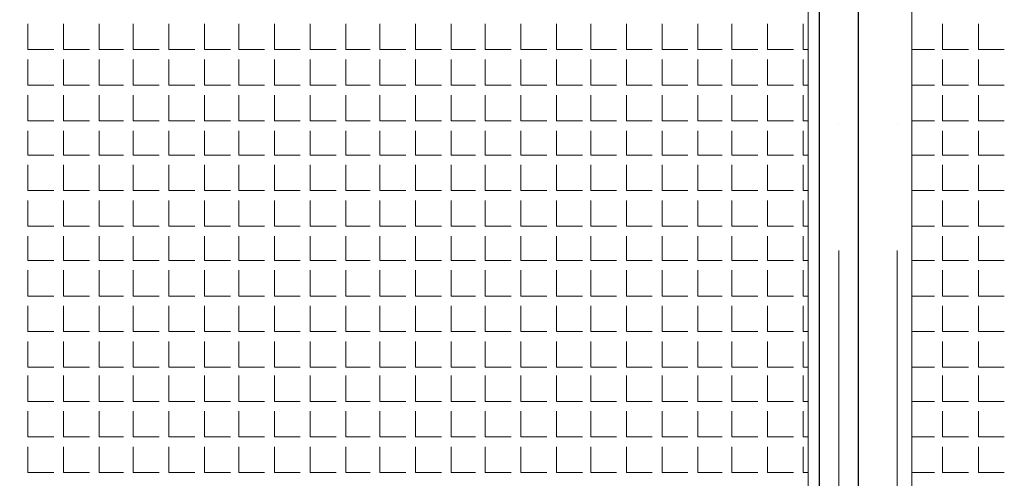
# Model space of a CAD drawing. Header units: metres. Extents: x 5.7 to 89.8, y 4 to 63.5.
# Tile 60 of 74: x 52.4 to 58.2, y 46.2 to 49. Entities that reach past the tile are written whole.
import ezdxf

# ---------------------------------------------------------------- set-up
doc = ezdxf.new("R2010")
doc.units = ezdxf.units.M
doc.header["$MEASUREMENT"] = 0
for name, color, linetype in [('PDF12_ax', 7, 'Continuous'), ('PDF12_hatch-plan', 7, 'Continuous'), ('PDF12_Layer5', 7, 'Continuous'), ('PDF12_wall', 7, 'Continuous')]:
    doc.layers.add(name, color=color, linetype=linetype)

msp = doc.modelspace()

# ---------------------------------------------------------------- linework, layer by layer
at = {"layer": 'PDF12_ax', "lineweight": 9}
for points in [[(57.2414, 48.3454), (57.2414, 48.3454)], [(57.5882, 48.3454), (57.5882, 48.3454)], [(57.2414, 47.5942), (57.2414, 46.0917)], [(57.5882, 47.5942), (57.5882, 46.0917)]]:
    msp.add_lwpolyline(points, dxfattribs=at)
at = {"layer": 'PDF12_hatch-plan', "lineweight": 18}
for points in [[(52.4258, 48.9425), (52.4258, 48.7884), (52.5799, 48.7884)], [(52.6377, 48.9425), (52.6377, 48.7884), (52.7918, 48.7884)], [(52.8496, 48.9425), (52.8496, 48.7884), (52.9941, 48.7884)], [(53.0519, 48.9425), (53.0519, 48.7884), (53.206, 48.7884)], [(53.2637, 48.9425), (53.2637, 48.7884), (53.4178, 48.7884)], [(53.4756, 48.9425), (53.4756, 48.7884), (53.6297, 48.7884)], [(53.6779, 48.9425), (53.6779, 48.7884), (53.832, 48.7884)], [(53.8898, 48.9425), (53.8898, 48.7884), (54.0439, 48.7884)], [(54.1017, 48.9425), (54.1017, 48.7884), (54.2558, 48.7884)], [(54.3135, 48.9425), (54.3135, 48.7884), (54.458, 48.7884)], [(54.5158, 48.9425), (54.5158, 48.7884), (54.6699, 48.7884)], [(54.7277, 48.9425), (54.7277, 48.7884), (54.8818, 48.7884)], [(54.9396, 48.9425), (54.9396, 48.7884), (55.084, 48.7884)], [(55.1418, 48.9425), (55.1418, 48.7884), (55.2959, 48.7884)], [(55.3537, 48.9425), (55.3537, 48.7884), (55.5078, 48.7884)], [(55.5656, 48.9425), (55.5656, 48.7884), (55.7197, 48.7884)], [(55.7679, 48.9425), (55.7679, 48.7884), (55.922, 48.7884)], [(55.9797, 48.9425), (55.9797, 48.7884), (56.1338, 48.7884)], [(56.1916, 48.9425), (56.1916, 48.7884), (56.3457, 48.7884)], [(56.4035, 48.9425), (56.4035, 48.7884), (56.548, 48.7884)], [(56.6058, 48.9425), (56.6058, 48.7884), (56.7599, 48.7884)], [(56.8177, 48.9425), (56.8177, 48.7884), (56.9718, 48.7884)], [(57.0295, 48.9425), (57.0295, 48.7884), (57.0584, 48.7884)], [(57.8578, 48.9425), (57.8578, 48.7884), (58.0119, 48.7884)], [(58.0697, 48.9425), (58.0697, 48.7884), (58.2238, 48.7884)], [(57.6748, 48.7884), (57.8097, 48.7884)], [(52.4258, 48.7307), (52.4258, 48.5766), (52.5799, 48.5766)], [(52.6377, 48.7307), (52.6377, 48.5766), (52.7918, 48.5766)], [(52.8496, 48.7307), (52.8496, 48.5766), (52.9941, 48.5766)], [(53.0519, 48.7307), (53.0519, 48.5766), (53.206, 48.5766)], [(53.2637, 48.7307), (53.2637, 48.5766), (53.4178, 48.5766)], [(53.4756, 48.7307), (53.4756, 48.5766), (53.6297, 48.5766)], [(53.6779, 48.7307), (53.6779, 48.5766), (53.832, 48.5766)], [(53.8898, 48.7307), (53.8898, 48.5766), (54.0439, 48.5766)], [(54.1017, 48.7307), (54.1017, 48.5766), (54.2558, 48.5766)], [(54.3135, 48.7307), (54.3135, 48.5766), (54.458, 48.5766)], [(54.5158, 48.7307), (54.5158, 48.5766), (54.6699, 48.5766)], [(54.7277, 48.7307), (54.7277, 48.5766), (54.8818, 48.5766)], [(54.9396, 48.7307), (54.9396, 48.5766), (55.084, 48.5766)], [(55.1418, 48.7307), (55.1418, 48.5766), (55.2959, 48.5766)], [(55.3537, 48.7307), (55.3537, 48.5766), (55.5078, 48.5766)], [(55.5656, 48.7307), (55.5656, 48.5766), (55.7197, 48.5766)], [(55.7679, 48.7307), (55.7679, 48.5766), (55.922, 48.5766)], [(55.9797, 48.7307), (55.9797, 48.5766), (56.1338, 48.5766)], [(56.1916, 48.7307), (56.1916, 48.5766), (56.3457, 48.5766)], [(56.4035, 48.7307), (56.4035, 48.5766), (56.548, 48.5766)], [(56.6058, 48.7307), (56.6058, 48.5766), (56.7599, 48.5766)], [(56.8177, 48.7307), (56.8177, 48.5766), (56.9718, 48.5766)], [(57.0295, 48.7307), (57.0295, 48.5766), (57.0584, 48.5766)], [(57.8578, 48.7307), (57.8578, 48.5766), (58.0119, 48.5766)], [(58.0697, 48.7307), (58.0697, 48.5766), (58.2238, 48.5766)], [(57.6748, 48.5766), (57.8097, 48.5766)], [(52.4258, 48.5188), (52.4258, 48.3647), (52.5799, 48.3647)], [(52.6377, 48.5188), (52.6377, 48.3647), (52.7918, 48.3647)], [(52.8496, 48.5188), (52.8496, 48.3647), (52.9941, 48.3647)], [(53.0519, 48.5188), (53.0519, 48.3647), (53.206, 48.3647)], [(53.2637, 48.5188), (53.2637, 48.3647), (53.4178, 48.3647)], [(53.4756, 48.5188), (53.4756, 48.3647), (53.6297, 48.3647)], [(53.6779, 48.5188), (53.6779, 48.3647), (53.832, 48.3647)], [(53.8898, 48.5188), (53.8898, 48.3647), (54.0439, 48.3647)], [(54.1017, 48.5188), (54.1017, 48.3647), (54.2558, 48.3647)], [(54.3135, 48.5188), (54.3135, 48.3647), (54.458, 48.3647)], [(54.5158, 48.5188), (54.5158, 48.3647), (54.6699, 48.3647)], [(54.7277, 48.5188), (54.7277, 48.3647), (54.8818, 48.3647)], [(54.9396, 48.5188), (54.9396, 48.3647), (55.084, 48.3647)], [(55.1418, 48.5188), (55.1418, 48.3647), (55.2959, 48.3647)], [(55.3537, 48.5188), (55.3537, 48.3647), (55.5078, 48.3647)], [(55.5656, 48.5188), (55.5656, 48.3647), (55.7197, 48.3647)], [(55.7679, 48.5188), (55.7679, 48.3647), (55.922, 48.3647)], [(55.9797, 48.5188), (55.9797, 48.3647), (56.1338, 48.3647)], [(56.1916, 48.5188), (56.1916, 48.3647), (56.3457, 48.3647)], [(56.4035, 48.5188), (56.4035, 48.3647), (56.548, 48.3647)], [(56.6058, 48.5188), (56.6058, 48.3647), (56.7599, 48.3647)], [(56.8177, 48.5188), (56.8177, 48.3647), (56.9718, 48.3647)], [(57.0295, 48.5188), (57.0295, 48.3647), (57.0584, 48.3647)], [(57.8578, 48.5188), (57.8578, 48.3647), (58.0119, 48.3647)], [(58.0697, 48.5188), (58.0697, 48.3647), (58.2238, 48.3647)], [(57.6748, 48.3647), (57.8097, 48.3647)], [(52.4258, 48.3069), (52.4258, 48.1624), (52.5799, 48.1624)], [(52.6377, 48.3069), (52.6377, 48.1624), (52.7918, 48.1624)], [(52.8496, 48.3069), (52.8496, 48.1624), (52.9941, 48.1624)], [(53.0519, 48.3069), (53.0519, 48.1624), (53.206, 48.1624)], [(53.2637, 48.3069), (53.2637, 48.1624), (53.4178, 48.1624)], [(53.4756, 48.3069), (53.4756, 48.1624), (53.6297, 48.1624)], [(53.6779, 48.3069), (53.6779, 48.1624), (53.832, 48.1624)], [(53.8898, 48.3069), (53.8898, 48.1624), (54.0439, 48.1624)], [(54.1017, 48.3069), (54.1017, 48.1624), (54.2558, 48.1624)], [(54.3135, 48.3069), (54.3135, 48.1624), (54.458, 48.1624)], [(54.5158, 48.3069), (54.5158, 48.1624), (54.6699, 48.1624)], [(54.7277, 48.3069), (54.7277, 48.1624), (54.8818, 48.1624)], [(54.9396, 48.3069), (54.9396, 48.1624), (55.084, 48.1624)], [(55.1418, 48.3069), (55.1418, 48.1624), (55.2959, 48.1624)], [(55.3537, 48.3069), (55.3537, 48.1624), (55.5078, 48.1624)], [(55.5656, 48.3069), (55.5656, 48.1624), (55.7197, 48.1624)], [(55.7679, 48.3069), (55.7679, 48.1624), (55.922, 48.1624)], [(55.9797, 48.3069), (55.9797, 48.1624), (56.1338, 48.1624)], [(56.1916, 48.3069), (56.1916, 48.1624), (56.3457, 48.1624)], [(56.4035, 48.3069), (56.4035, 48.1624), (56.548, 48.1624)], [(56.6058, 48.3069), (56.6058, 48.1624), (56.7599, 48.1624)], [(56.8177, 48.3069), (56.8177, 48.1624), (56.9718, 48.1624)], [(57.0295, 48.3069), (57.0295, 48.1624), (57.0584, 48.1624)], [(57.8578, 48.3069), (57.8578, 48.1624), (58.0119, 48.1624)], [(58.0697, 48.3069), (58.0697, 48.1624), (58.2238, 48.1624)], [(57.6748, 48.1624), (57.8097, 48.1624)], [(52.4258, 48.1046), (52.4258, 47.9505), (52.5799, 47.9505)], [(52.6377, 48.1046), (52.6377, 47.9505), (52.7918, 47.9505)], [(52.8496, 48.1046), (52.8496, 47.9505), (52.9941, 47.9505)], [(53.0519, 48.1046), (53.0519, 47.9505), (53.206, 47.9505)], [(53.2637, 48.1046), (53.2637, 47.9505), (53.4178, 47.9505)], [(53.4756, 48.1046), (53.4756, 47.9505), (53.6297, 47.9505)], [(53.6779, 48.1046), (53.6779, 47.9505), (53.832, 47.9505)], [(53.8898, 48.1046), (53.8898, 47.9505), (54.0439, 47.9505)], [(54.1017, 48.1046), (54.1017, 47.9505), (54.2558, 47.9505)], [(54.3135, 48.1046), (54.3135, 47.9505), (54.458, 47.9505)], [(54.5158, 48.1046), (54.5158, 47.9505), (54.6699, 47.9505)], [(54.7277, 48.1046), (54.7277, 47.9505), (54.8818, 47.9505)], [(54.9396, 48.1046), (54.9396, 47.9505), (55.084, 47.9505)], [(55.1418, 48.1046), (55.1418, 47.9505), (55.2959, 47.9505)], [(55.3537, 48.1046), (55.3537, 47.9505), (55.5078, 47.9505)], [(55.5656, 48.1046), (55.5656, 47.9505), (55.7197, 47.9505)], [(55.7679, 48.1046), (55.7679, 47.9505), (55.922, 47.9505)], [(55.9797, 48.1046), (55.9797, 47.9505), (56.1338, 47.9505)], [(56.1916, 48.1046), (56.1916, 47.9505), (56.3457, 47.9505)], [(56.4035, 48.1046), (56.4035, 47.9505), (56.548, 47.9505)], [(56.6058, 48.1046), (56.6058, 47.9505), (56.7599, 47.9505)], [(56.8177, 48.1046), (56.8177, 47.9505), (56.9718, 47.9505)], [(57.0295, 48.1046), (57.0295, 47.9505), (57.0584, 47.9505)], [(57.8578, 48.1046), (57.8578, 47.9505), (58.0119, 47.9505)], [(58.0697, 48.1046), (58.0697, 47.9505), (58.2238, 47.9505)], [(57.6748, 47.9505), (57.8097, 47.9505)], [(52.4258, 47.8927), (52.4258, 47.7386), (52.5799, 47.7386)], [(52.6377, 47.8927), (52.6377, 47.7386), (52.7918, 47.7386)], [(52.8496, 47.8927), (52.8496, 47.7386), (52.9941, 47.7386)], [(53.0519, 47.8927), (53.0519, 47.7386), (53.206, 47.7386)], [(53.2637, 47.8927), (53.2637, 47.7386), (53.4178, 47.7386)], [(53.4756, 47.8927), (53.4756, 47.7386), (53.6297, 47.7386)], [(53.6779, 47.8927), (53.6779, 47.7386), (53.832, 47.7386)], [(53.8898, 47.8927), (53.8898, 47.7386), (54.0439, 47.7386)], [(54.1017, 47.8927), (54.1017, 47.7386), (54.2558, 47.7386)], [(54.3135, 47.8927), (54.3135, 47.7386), (54.458, 47.7386)], [(54.5158, 47.8927), (54.5158, 47.7386), (54.6699, 47.7386)], [(54.7277, 47.8927), (54.7277, 47.7386), (54.8818, 47.7386)], [(54.9396, 47.8927), (54.9396, 47.7386), (55.084, 47.7386)], [(55.1418, 47.8927), (55.1418, 47.7386), (55.2959, 47.7386)], [(55.3537, 47.8927), (55.3537, 47.7386), (55.5078, 47.7386)], [(55.5656, 47.8927), (55.5656, 47.7386), (55.7197, 47.7386)], [(55.7679, 47.8927), (55.7679, 47.7386), (55.922, 47.7386)], [(55.9797, 47.8927), (55.9797, 47.7386), (56.1338, 47.7386)], [(56.1916, 47.8927), (56.1916, 47.7386), (56.3457, 47.7386)], [(56.4035, 47.8927), (56.4035, 47.7386), (56.548, 47.7386)], [(56.6058, 47.8927), (56.6058, 47.7386), (56.7599, 47.7386)], [(56.8177, 47.8927), (56.8177, 47.7386), (56.9718, 47.7386)], [(57.0295, 47.8927), (57.0295, 47.7386), (57.0584, 47.7386)], [(57.8578, 47.8927), (57.8578, 47.7386), (58.0119, 47.7386)], [(58.0697, 47.8927), (58.0697, 47.7386), (58.2238, 47.7386)], [(57.6748, 47.7386), (57.8097, 47.7386)], [(52.4258, 47.6809), (52.4258, 47.5364), (52.5799, 47.5364)], [(52.6377, 47.6809), (52.6377, 47.5364), (52.7918, 47.5364)], [(52.8496, 47.6809), (52.8496, 47.5364), (52.9941, 47.5364)], [(53.0519, 47.6809), (53.0519, 47.5364), (53.206, 47.5364)], [(53.2637, 47.6809), (53.2637, 47.5364), (53.4178, 47.5364)], [(53.4756, 47.6809), (53.4756, 47.5364), (53.6297, 47.5364)], [(53.6779, 47.6809), (53.6779, 47.5364), (53.832, 47.5364)], [(53.8898, 47.6809), (53.8898, 47.5364), (54.0439, 47.5364)], [(54.1017, 47.6809), (54.1017, 47.5364), (54.2558, 47.5364)], [(54.3135, 47.6809), (54.3135, 47.5364), (54.458, 47.5364)], [(54.5158, 47.6809), (54.5158, 47.5364), (54.6699, 47.5364)], [(54.7277, 47.6809), (54.7277, 47.5364), (54.8818, 47.5364)], [(54.9396, 47.6809), (54.9396, 47.5364), (55.084, 47.5364)], [(55.1418, 47.6809), (55.1418, 47.5364), (55.2959, 47.5364)], [(55.3537, 47.6809), (55.3537, 47.5364), (55.5078, 47.5364)], [(55.5656, 47.6809), (55.5656, 47.5364), (55.7197, 47.5364)], [(55.7679, 47.6809), (55.7679, 47.5364), (55.922, 47.5364)], [(55.9797, 47.6809), (55.9797, 47.5364), (56.1338, 47.5364)], [(56.1916, 47.6809), (56.1916, 47.5364), (56.3457, 47.5364)], [(56.4035, 47.6809), (56.4035, 47.5364), (56.548, 47.5364)], [(56.6058, 47.6809), (56.6058, 47.5364), (56.7599, 47.5364)], [(56.8177, 47.6809), (56.8177, 47.5364), (56.9718, 47.5364)], [(57.0295, 47.6809), (57.0295, 47.5364), (57.0584, 47.5364)], [(57.8578, 47.6809), (57.8578, 47.5364), (58.0119, 47.5364)], [(58.0697, 47.6809), (58.0697, 47.5364), (58.2238, 47.5364)], [(57.6748, 47.5364), (57.8097, 47.5364)], [(52.4258, 47.4786), (52.4258, 47.3245), (52.5799, 47.3245)], [(52.6377, 47.4786), (52.6377, 47.3245), (52.7918, 47.3245)], [(52.8496, 47.4786), (52.8496, 47.3245), (52.9941, 47.3245)], [(53.0519, 47.4786), (53.0519, 47.3245), (53.206, 47.3245)], [(53.2637, 47.4786), (53.2637, 47.3245), (53.4178, 47.3245)], [(53.4756, 47.4786), (53.4756, 47.3245), (53.6297, 47.3245)], [(53.6779, 47.4786), (53.6779, 47.3245), (53.832, 47.3245)], [(53.8898, 47.4786), (53.8898, 47.3245), (54.0439, 47.3245)], [(54.1017, 47.4786), (54.1017, 47.3245), (54.2558, 47.3245)], [(54.3135, 47.4786), (54.3135, 47.3245), (54.458, 47.3245)], [(54.5158, 47.4786), (54.5158, 47.3245), (54.6699, 47.3245)], [(54.7277, 47.4786), (54.7277, 47.3245), (54.8818, 47.3245)], [(54.9396, 47.4786), (54.9396, 47.3245), (55.084, 47.3245)], [(55.1418, 47.4786), (55.1418, 47.3245), (55.2959, 47.3245)], [(55.3537, 47.4786), (55.3537, 47.3245), (55.5078, 47.3245)], [(55.5656, 47.4786), (55.5656, 47.3245), (55.7197, 47.3245)], [(55.7679, 47.4786), (55.7679, 47.3245), (55.922, 47.3245)], [(55.9797, 47.4786), (55.9797, 47.3245), (56.1338, 47.3245)], [(56.1916, 47.4786), (56.1916, 47.3245), (56.3457, 47.3245)], [(56.4035, 47.4786), (56.4035, 47.3245), (56.548, 47.3245)], [(56.6058, 47.4786), (56.6058, 47.3245), (56.7599, 47.3245)], [(56.8177, 47.4786), (56.8177, 47.3245), (56.9718, 47.3245)], [(57.0295, 47.4786), (57.0295, 47.3245), (57.0584, 47.3245)], [(57.8578, 47.4786), (57.8578, 47.3245), (58.0119, 47.3245)], [(58.0697, 47.4786), (58.0697, 47.3245), (58.2238, 47.3245)], [(57.6748, 47.3245), (57.8097, 47.3245)], [(52.4258, 47.2667), (52.4258, 47.1126), (52.5799, 47.1126)], [(52.6377, 47.2667), (52.6377, 47.1126), (52.7918, 47.1126)], [(52.8496, 47.2667), (52.8496, 47.1126), (52.9941, 47.1126)], [(53.0519, 47.2667), (53.0519, 47.1126), (53.206, 47.1126)], [(53.2637, 47.2667), (53.2637, 47.1126), (53.4178, 47.1126)], [(53.4756, 47.2667), (53.4756, 47.1126), (53.6297, 47.1126)], [(53.6779, 47.2667), (53.6779, 47.1126), (53.832, 47.1126)], [(53.8898, 47.2667), (53.8898, 47.1126), (54.0439, 47.1126)], [(54.1017, 47.2667), (54.1017, 47.1126), (54.2558, 47.1126)], [(54.3135, 47.2667), (54.3135, 47.1126), (54.458, 47.1126)], [(54.5158, 47.2667), (54.5158, 47.1126), (54.6699, 47.1126)], [(54.7277, 47.2667), (54.7277, 47.1126), (54.8818, 47.1126)], [(54.9396, 47.2667), (54.9396, 47.1126), (55.084, 47.1126)], [(55.1418, 47.2667), (55.1418, 47.1126), (55.2959, 47.1126)], [(55.3537, 47.2667), (55.3537, 47.1126), (55.5078, 47.1126)], [(55.5656, 47.2667), (55.5656, 47.1126), (55.7197, 47.1126)], [(55.7679, 47.2667), (55.7679, 47.1126), (55.922, 47.1126)], [(55.9797, 47.2667), (55.9797, 47.1126), (56.1338, 47.1126)], [(56.1916, 47.2667), (56.1916, 47.1126), (56.3457, 47.1126)], [(56.4035, 47.2667), (56.4035, 47.1126), (56.548, 47.1126)], [(56.6058, 47.2667), (56.6058, 47.1126), (56.7599, 47.1126)], [(56.8177, 47.2667), (56.8177, 47.1126), (56.9718, 47.1126)], [(57.0295, 47.2667), (57.0295, 47.1126), (57.0584, 47.1126)], [(57.8578, 47.2667), (57.8578, 47.1126), (58.0119, 47.1126)], [(58.0697, 47.2667), (58.0697, 47.1126), (58.2238, 47.1126)], [(57.6748, 47.1126), (57.8097, 47.1126)], [(52.4258, 47.0548), (52.4258, 46.9007), (52.5799, 46.9007)], [(52.6377, 47.0548), (52.6377, 46.9007), (52.7918, 46.9007)], [(52.8496, 47.0548), (52.8496, 46.9007), (52.9941, 46.9007)], [(53.0519, 47.0548), (53.0519, 46.9007), (53.206, 46.9007)], [(53.2637, 47.0548), (53.2637, 46.9007), (53.4178, 46.9007)], [(53.4756, 47.0548), (53.4756, 46.9007), (53.6297, 46.9007)], [(53.6779, 47.0548), (53.6779, 46.9007), (53.832, 46.9007)], [(53.8898, 47.0548), (53.8898, 46.9007), (54.0439, 46.9007)], [(54.1017, 47.0548), (54.1017, 46.9007), (54.2558, 46.9007)], [(54.3135, 47.0548), (54.3135, 46.9007), (54.458, 46.9007)], [(54.5158, 47.0548), (54.5158, 46.9007), (54.6699, 46.9007)], [(54.7277, 47.0548), (54.7277, 46.9007), (54.8818, 46.9007)], [(54.9396, 47.0548), (54.9396, 46.9007), (55.084, 46.9007)], [(55.1418, 47.0548), (55.1418, 46.9007), (55.2959, 46.9007)], [(55.3537, 47.0548), (55.3537, 46.9007), (55.5078, 46.9007)], [(55.5656, 47.0548), (55.5656, 46.9007), (55.7197, 46.9007)], [(55.7679, 47.0548), (55.7679, 46.9007), (55.922, 46.9007)], [(55.9797, 47.0548), (55.9797, 46.9007), (56.1338, 46.9007)], [(56.1916, 47.0548), (56.1916, 46.9007), (56.3457, 46.9007)], [(56.4035, 47.0548), (56.4035, 46.9007), (56.548, 46.9007)], [(56.6058, 47.0548), (56.6058, 46.9007), (56.7599, 46.9007)], [(56.8177, 47.0548), (56.8177, 46.9007), (56.9718, 46.9007)], [(57.0295, 47.0548), (57.0295, 46.9007), (57.0584, 46.9007)], [(57.8578, 47.0548), (57.8578, 46.9007), (58.0119, 46.9007)], [(58.0697, 47.0548), (58.0697, 46.9007), (58.2238, 46.9007)], [(57.6748, 46.9007), (57.8097, 46.9007)], [(52.4258, 46.8526), (52.4258, 46.6985), (52.5799, 46.6985)], [(52.6377, 46.8526), (52.6377, 46.6985), (52.7918, 46.6985)], [(52.8496, 46.8526), (52.8496, 46.6985), (52.9941, 46.6985)], [(53.0519, 46.8526), (53.0519, 46.6985), (53.206, 46.6985)], [(53.2637, 46.8526), (53.2637, 46.6985), (53.4178, 46.6985)], [(53.4756, 46.8526), (53.4756, 46.6985), (53.6297, 46.6985)], [(53.6779, 46.8526), (53.6779, 46.6985), (53.832, 46.6985)], [(53.8898, 46.8526), (53.8898, 46.6985), (54.0439, 46.6985)], [(54.1017, 46.8526), (54.1017, 46.6985), (54.2558, 46.6985)], [(54.3135, 46.8526), (54.3135, 46.6985), (54.458, 46.6985)], [(54.5158, 46.8526), (54.5158, 46.6985), (54.6699, 46.6985)], [(54.7277, 46.8526), (54.7277, 46.6985), (54.8818, 46.6985)], [(54.9396, 46.8526), (54.9396, 46.6985), (55.084, 46.6985)], [(55.1418, 46.8526), (55.1418, 46.6985), (55.2959, 46.6985)], [(55.3537, 46.8526), (55.3537, 46.6985), (55.5078, 46.6985)], [(55.5656, 46.8526), (55.5656, 46.6985), (55.7197, 46.6985)], [(55.7679, 46.8526), (55.7679, 46.6985), (55.922, 46.6985)], [(55.9797, 46.8526), (55.9797, 46.6985), (56.1338, 46.6985)], [(56.1916, 46.8526), (56.1916, 46.6985), (56.3457, 46.6985)], [(56.4035, 46.8526), (56.4035, 46.6985), (56.548, 46.6985)], [(56.6058, 46.8526), (56.6058, 46.6985), (56.7599, 46.6985)], [(56.8177, 46.8526), (56.8177, 46.6985), (56.9718, 46.6985)], [(57.0295, 46.8526), (57.0295, 46.6985), (57.0584, 46.6985)], [(57.8578, 46.8526), (57.8578, 46.6985), (58.0119, 46.6985)], [(58.0697, 46.8526), (58.0697, 46.6985), (58.2238, 46.6985)], [(57.6748, 46.6985), (57.8097, 46.6985)], [(52.4258, 46.6407), (52.4258, 46.4866), (52.5799, 46.4866)], [(52.6377, 46.6407), (52.6377, 46.4866), (52.7918, 46.4866)], [(52.8496, 46.6407), (52.8496, 46.4866), (52.9941, 46.4866)], [(53.0519, 46.6407), (53.0519, 46.4866), (53.206, 46.4866)], [(53.2637, 46.6407), (53.2637, 46.4866), (53.4178, 46.4866)], [(53.4756, 46.6407), (53.4756, 46.4866), (53.6297, 46.4866)], [(53.6779, 46.6407), (53.6779, 46.4866), (53.832, 46.4866)], [(53.8898, 46.6407), (53.8898, 46.4866), (54.0439, 46.4866)], [(54.1017, 46.6407), (54.1017, 46.4866), (54.2558, 46.4866)], [(54.3135, 46.6407), (54.3135, 46.4866), (54.458, 46.4866)], [(54.5158, 46.6407), (54.5158, 46.4866), (54.6699, 46.4866)], [(54.7277, 46.6407), (54.7277, 46.4866), (54.8818, 46.4866)], [(54.9396, 46.6407), (54.9396, 46.4866), (55.084, 46.4866)], [(55.1418, 46.6407), (55.1418, 46.4866), (55.2959, 46.4866)], [(55.3537, 46.6407), (55.3537, 46.4866), (55.5078, 46.4866)], [(55.5656, 46.6407), (55.5656, 46.4866), (55.7197, 46.4866)], [(55.7679, 46.6407), (55.7679, 46.4866), (55.922, 46.4866)], [(55.9797, 46.6407), (55.9797, 46.4866), (56.1338, 46.4866)], [(56.1916, 46.6407), (56.1916, 46.4866), (56.3457, 46.4866)], [(56.4035, 46.6407), (56.4035, 46.4866), (56.548, 46.4866)], [(56.6058, 46.6407), (56.6058, 46.4866), (56.7599, 46.4866)], [(56.8177, 46.6407), (56.8177, 46.4866), (56.9718, 46.4866)], [(57.0295, 46.6407), (57.0295, 46.4866), (57.0584, 46.4866)], [(57.8578, 46.6407), (57.8578, 46.4866), (58.0119, 46.4866)], [(58.0697, 46.6407), (58.0697, 46.4866), (58.2238, 46.4866)], [(57.6748, 46.4866), (57.8097, 46.4866)], [(52.4258, 46.4288), (52.4258, 46.2747), (52.5799, 46.2747)], [(52.6377, 46.4288), (52.6377, 46.2747), (52.7918, 46.2747)], [(52.8496, 46.4288), (52.8496, 46.2747), (52.9941, 46.2747)], [(53.0519, 46.4288), (53.0519, 46.2747), (53.206, 46.2747)], [(53.2637, 46.4288), (53.2637, 46.2747), (53.4178, 46.2747)], [(53.4756, 46.4288), (53.4756, 46.2747), (53.6297, 46.2747)], [(53.6779, 46.4288), (53.6779, 46.2747), (53.832, 46.2747)], [(53.8898, 46.4288), (53.8898, 46.2747), (54.0439, 46.2747)], [(54.1017, 46.4288), (54.1017, 46.2747), (54.2558, 46.2747)], [(54.3135, 46.4288), (54.3135, 46.2747), (54.458, 46.2747)], [(54.5158, 46.4288), (54.5158, 46.2747), (54.6699, 46.2747)], [(54.7277, 46.4288), (54.7277, 46.2747), (54.8818, 46.2747)], [(54.9396, 46.4288), (54.9396, 46.2747), (55.084, 46.2747)], [(55.1418, 46.4288), (55.1418, 46.2747), (55.2959, 46.2747)], [(55.3537, 46.4288), (55.3537, 46.2747), (55.5078, 46.2747)], [(55.5656, 46.4288), (55.5656, 46.2747), (55.7197, 46.2747)], [(55.7679, 46.4288), (55.7679, 46.2747), (55.922, 46.2747)], [(55.9797, 46.4288), (55.9797, 46.2747), (56.1338, 46.2747)], [(56.1916, 46.4288), (56.1916, 46.2747), (56.3457, 46.2747)], [(56.4035, 46.4288), (56.4035, 46.2747), (56.548, 46.2747)], [(56.6058, 46.4288), (56.6058, 46.2747), (56.7599, 46.2747)], [(56.8177, 46.4288), (56.8177, 46.2747), (56.9718, 46.2747)], [(57.0295, 46.4288), (57.0295, 46.2747), (57.0584, 46.2747)], [(57.8578, 46.4288), (57.8578, 46.2747), (58.0119, 46.2747)], [(58.0697, 46.4288), (58.0697, 46.2747), (58.2238, 46.2747)], [(57.6748, 46.2747), (57.8097, 46.2747)]]:
    msp.add_lwpolyline(points, dxfattribs=at)
at = {"layer": 'PDF12_Layer5', "lineweight": 13}
for points in [[(57.0584, 38.5601), (57.0584, 39.3595), (57.0584, 45.562), (57.0584, 45.8606), (57.0584, 51.8608), (57.0392, 51.8608), (57.0392, 52.0631), (51.4434, 52.0631), (51.4434, 51.8608), (51.0389, 51.8608), (51.0389, 52.0631), (46.0403, 52.0631)], [(57.6748, 45.9761), (57.6748, 51.8126)]]:
    msp.add_lwpolyline(points, dxfattribs=at)
at = {"layer": 'PDF12_wall', "lineweight": 30}
msp.add_lwpolyline([(57.1259, 51.909), (57.357, 51.909), (57.357, 45.822), (57.1259, 45.822)], close=True, dxfattribs=at)

doc.saveas('drawing.dxf')
